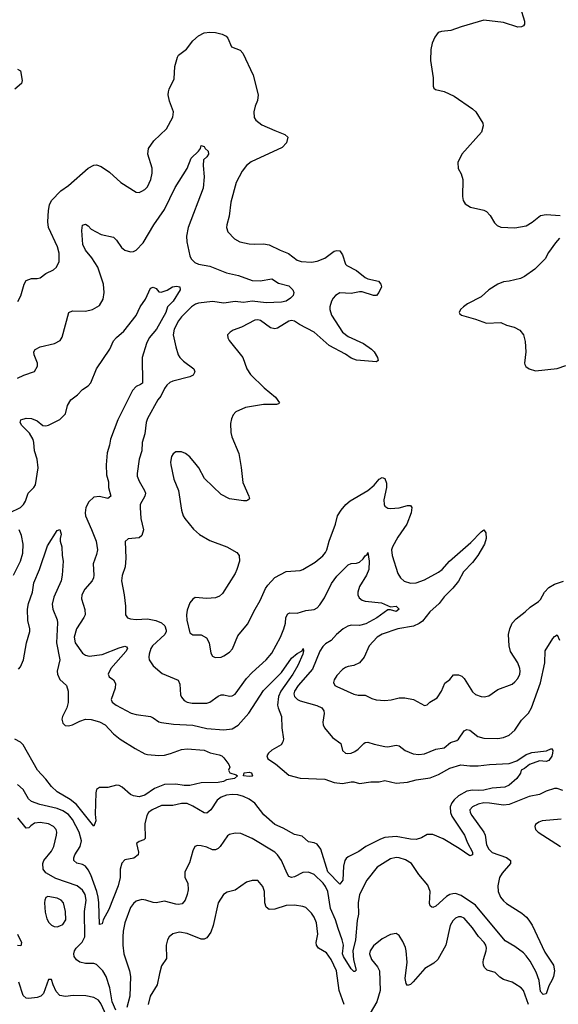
# Model space of a CAD drawing. Header units: inches. Extents: x 1173000 to 1307049, y 522583 to 678455.
# Tile 121 of 256: x 1234385 to 1238197, y 541052 to 548021. Entities that reach past the tile are written whole.
import ezdxf

# ---------------------------------------------------------------- set-up
doc = ezdxf.new("R2010")
doc.units = ezdxf.units.IN
doc.header["$MEASUREMENT"] = 0
doc.layers.add('B2534', color=7, linetype='Continuous')

msp = doc.modelspace()

# ---------------------------------------------------------------- linework, layer by layer
at = {"layer": 'B2534', "color": 5}
for points, elevation in [([(1237927.4, 548110), (1237958.3, 548010), (1237957.6, 547990), (1237950, 547978), (1237936, 547970), (1237910.3, 547969.7), (1237810, 548002.2), (1237670, 548017), (1237508.7, 547971.3), (1237435.6, 547944.4), (1237370, 547938.4), (1237346, 547930), (1237322.4, 547897.6), (1237303.8, 547856.2), (1237295.5, 547810), (1237293.2, 547733.2), (1237310.4, 547610), (1237310.8, 547550.8), (1237316, 547536), (1237327.1, 547527.1), (1237390, 547513), (1237460.6, 547480.6), (1237590.8, 547390), (1237613.4, 547370), (1237664, 547290), (1237665.5, 547270), (1237654.4, 547225.6), (1237514, 547070), (1237486.5, 547010), (1237488, 546968), (1237510, 546931), (1237520.5, 546890), (1237518, 546770), (1237522.8, 546742.8), (1237537.6, 546717.6), (1237575.1, 546695.1), (1237670, 546673.4), (1237690, 546664), (1237715.3, 546635.3), (1237744.7, 546584.7), (1237765.1, 546565.1), (1237790, 546553.4), (1237890, 546548.2), (1237970, 546561.6), (1238012.3, 546587.7), (1238070, 546636.4), (1238110, 546642.4), (1238210, 546636)], 820), ([(1234372.9, 546027.1), (1234393.3, 546066.7), (1234416.3, 546150), (1234430, 546174.9), (1234470, 546190.4), (1234510, 546188.8), (1234530, 546194.9), (1234570, 546225.3), (1234625.2, 546250), (1234646.6, 546270), (1234665.6, 546310), (1234665.1, 546370), (1234653.7, 546413.7), (1234588.5, 546550), (1234585.4, 546590), (1234588.5, 546670), (1234595.2, 546710), (1234610, 546740.9), (1234677.3, 546810), (1234730, 546847.9), (1234870, 546970.4), (1234910, 546993), (1234930, 546994), (1234962.8, 546982.8), (1235022, 546942), (1235100.5, 546870), (1235210, 546800.7), (1235230, 546798.8), (1235250, 546807.3), (1235270, 546819.1), (1235290, 546839.1), (1235314, 546890), (1235323.8, 546936.2), (1235321.7, 546970), (1235292.1, 547070), (1235297.7, 547110), (1235335.3, 547164.7), (1235424, 547250), (1235470, 547331.3), (1235474, 547370), (1235444.9, 547444.9), (1235437, 547490), (1235438.3, 547510), (1235443.7, 547530), (1235478.2, 547601.8), (1235483.4, 547690), (1235502.6, 547757.4), (1235510, 547770.2), (1235566.3, 547813.7), (1235610, 547873), (1235650, 547908), (1235690, 547928), (1235730, 547933), (1235770, 547930.5), (1235818.9, 547918.9), (1235845.9, 547905.8), (1235859.3, 547890), (1235883.8, 547830), (1235944.7, 547804.7), (1235964.9, 547784.9), (1236038.5, 547630), (1236074, 547490), (1236069, 547450), (1236051.6, 547410), (1236041.7, 547370), (1236045.3, 547330), (1236055.8, 547310), (1236098.2, 547278.2), (1236190, 547236.2), (1236262.8, 547210), (1236283, 547190), (1236273, 547150), (1236243.6, 547116.4), (1236024.5, 547015.5), (1235990.3, 546990), (1235959, 546950), (1235918.3, 546870), (1235878.9, 546730), (1235868.7, 546630), (1235850.4, 546570), (1235848.5, 546550), (1235859.2, 546519.2), (1235905.5, 546470), (1235942.8, 546450), (1236010, 546434.3), (1236050, 546431.7), (1236110, 546435.6), (1236150, 546428.8), (1236228.5, 546390), (1236287, 546367), (1236350, 546320.2), (1236378, 546310), (1236450, 546305.8), (1236490, 546311.6), (1236545.5, 546334.5), (1236610, 546383.7), (1236630, 546388.7), (1236650, 546384.4), (1236670, 546357.3), (1236690.2, 546290.2), (1236700.8, 546280.8), (1236770, 546245.8), (1236830, 546197.5), (1236850, 546188), (1236923.8, 546170), (1236941.6, 546150), (1236944.9, 546130), (1236928, 546090), (1236910, 546069.7), (1236889.2, 546070), (1236810, 546095.7), (1236790, 546096), (1236730, 546084), (1236650, 546087.2), (1236620.8, 546070), (1236604.2, 546050), (1236592.3, 546030), (1236580.2, 545990), (1236580.7, 545970), (1236592, 545930), (1236670.1, 545810.1), (1236710, 545779.8), (1236817.6, 545730), (1236875.3, 545690), (1236894.9, 545670), (1236917, 545630), (1236922, 545610), (1236910, 545600.7), (1236770, 545610.7), (1236730, 545626.9), (1236690, 545653.7), (1236575.9, 545715.9), (1236469.7, 545810), (1236364.9, 545865), (1236330, 545888.3), (1236310, 545892.7), (1236290, 545888.6), (1236210, 545838.3), (1236190, 545833.5), (1236160.5, 545840.5), (1236090, 545893.3), (1236070, 545897.7), (1236050, 545895.8), (1235954.6, 545845.4), (1235895.8, 545824.2), (1235874, 545810), (1235856.3, 545790), (1235857.1, 545770), (1235868.2, 545750), (1235964.4, 545630), (1235991.7, 545550), (1236018.9, 545510), (1236116, 545416), (1236196.4, 545350), (1236222.8, 545310), (1236217.5, 545302.5), (1236202.5, 545297.5), (1236110, 545299), (1235984.3, 545275.7), (1235915.2, 545244.8), (1235896.3, 545223.7), (1235883.4, 545196.6), (1235876.9, 545163.1), (1235880, 545100), (1235887.6, 545070), (1235935.2, 544950), (1235952.7, 544852.7), (1235964.7, 544744.7), (1236006, 544650), (1236010.6, 544630), (1235999.9, 544620.1), (1235990, 544615.1), (1235970, 544616.2), (1235870, 544629.7), (1235810, 544660.4), (1235693.2, 544773.2), (1235652, 544850), (1235634.2, 544874.2), (1235590, 544926.3), (1235558, 544950), (1235530, 544962), (1235490, 544963.6), (1235470.3, 544949.7), (1235458.7, 544930), (1235451.7, 544890), (1235454.3, 544870), (1235476, 544770), (1235510.2, 544690), (1235531.4, 544550), (1235542.3, 544510), (1235553.1, 544490), (1235614.4, 544414.4), (1235657.1, 544377.1), (1235730, 544335.3), (1235850.7, 544290), (1235921, 544250), (1235939.1, 544230), (1235941.6, 544190), (1235923.1, 544130), (1235910, 544102.7), (1235819.5, 543960.5), (1235798.3, 543941.7), (1235770, 543929.5), (1235710, 543924.7), (1235628, 543932), (1235610, 543919), (1235590, 543894), (1235570, 543842), (1235565.2, 543810), (1235567.7, 543772.3), (1235590, 543682.8), (1235610, 543668.2), (1235670, 543668.4), (1235707.5, 543647.5), (1235727, 543610), (1235739, 543539), (1235750, 543516), (1235767.9, 543507.9), (1235810, 543510.4), (1235830, 543518), (1235870, 543544.2), (1235891.6, 543568.4), (1235930, 543660.5), (1235996.6, 543743.4), (1236051.2, 543850), (1236088, 543910), (1236124.9, 543995.1), (1236140.6, 544019.4), (1236190, 544074.4), (1236270, 544115.3), (1236370, 544123.1), (1236390, 544130.3), (1236477.3, 544182.7), (1236530, 544227.2), (1236549.7, 544250), (1236559.2, 544270), (1236575.1, 544330), (1236621, 544450), (1236635.4, 544510), (1236661.1, 544550), (1236693.7, 544590), (1236724.3, 544615.7), (1236850, 544688), (1236893.5, 544726.5), (1236930, 544768.2), (1236950, 544780.5), (1236970, 544774.8), (1236981.7, 544741.7), (1236981.5, 544710), (1236962.6, 544622.6), (1236964.7, 544590), (1236970, 544579.3), (1236990, 544564.9), (1237010, 544562.3), (1237070, 544566.7), (1237130, 544583.7), (1237150, 544582), (1237159.3, 544570), (1237154.9, 544530), (1237124.7, 544450), (1237062.1, 544357.9), (1237023.2, 544290), (1237017.2, 544270), (1237021.2, 544230), (1237061.7, 544101.7), (1237080.7, 544070), (1237107.3, 544047.3), (1237150, 544033.7), (1237190, 544034.9), (1237250, 544056.1), (1237350, 544110.2), (1237374.8, 544130), (1237427.7, 544190), (1237579, 544321), (1237650, 544396.4), (1237670, 544410.6), (1237683, 544390), (1237686, 544350), (1237674.3, 544310), (1237627.3, 544230), (1237590, 544179.8), (1237526.2, 544113.8), (1237490, 544047.1), (1237450, 543998.5), (1237390, 543937.6), (1237352.9, 543890), (1237287.5, 543830), (1237234.9, 543765.1), (1237212.1, 543747.9), (1237171.1, 543728.9), (1237062.4, 543710), (1236950, 543672.5), (1236915.2, 543650), (1236858.7, 543590), (1236822, 543510), (1236790.4, 543470), (1236750, 543451.1), (1236710, 543444.4), (1236690, 543435.8), (1236670, 543423), (1236630, 543379.7), (1236611.8, 543350), (1236606, 543330), (1236616.3, 543310), (1236630, 543301.3), (1236750, 543248.4), (1236781.1, 543241.1), (1236830, 543240.4), (1236876.5, 543216.5), (1236907.7, 543207.8), (1236970, 543202), (1237013.4, 543206.6), (1237070, 543221.6), (1237110, 543221.6), (1237171.3, 543210), (1237250, 543166.8), (1237270, 543171.3), (1237288.7, 543190), (1237338.9, 543221.1), (1237369.6, 543270), (1237395.1, 543324.9), (1237428.2, 543351.8), (1237455.1, 543384.9), (1237490, 543384.4), (1237514.4, 543374.4), (1237530, 543359.1), (1237590, 543263.8), (1237610, 543245.3), (1237650, 543230.4), (1237671.5, 543228.5), (1237704.4, 543235.6), (1237770, 543280.3), (1237870, 543319.5), (1237890, 543334), (1237910, 543358), (1237924.4, 543390), (1237927.1, 543410), (1237925.4, 543430), (1237911.1, 543470), (1237859.7, 543550), (1237848.7, 543588.7), (1237845.1, 543670), (1237853.3, 543710), (1237869.7, 543750), (1237899.4, 543780.6), (1237963.6, 543830), (1237997.4, 543862.6), (1238057.5, 543902.5), (1238070, 543917.1), (1238098.2, 543970), (1238130, 544002.8), (1238170, 544025.2), (1238233.1, 544046.9)], 780), ([(1234370, 547670.8), (1234390, 547658.8), (1234403.1, 547590), (1234397.1, 547570), (1234350, 547529.7)], 780), ([(1234370, 545483.8), (1234414.2, 545505.8), (1234490, 545531.3), (1234511.8, 545570), (1234511.5, 545590), (1234486.9, 545650), (1234486.3, 545670), (1234493.9, 545686.1), (1234530, 545706), (1234630.7, 545729.3), (1234671.5, 545750), (1234686.6, 545773.4), (1234732.7, 545950), (1234758.3, 545961.7), (1234850, 545958.9), (1234901.2, 545970), (1234950, 545998.4), (1234975.9, 546044.1), (1234983.1, 546090), (1234978.5, 546150), (1234938.4, 546270), (1234896.7, 546336.7), (1234852.1, 546390), (1234831.1, 546430), (1234824.2, 546530), (1234830, 546566.8), (1234850, 546574.9), (1234870, 546561.6), (1234890, 546538), (1234961.8, 546501.8), (1235050, 546481.3), (1235070, 546460.5), (1235104.9, 546410), (1235130.2, 546390.2), (1235170, 546379.2), (1235190, 546380.7), (1235210, 546389.1), (1235258.7, 546441.3), (1235334.9, 546570), (1235410, 546676.9), (1235486.6, 546833.4), (1235570, 546968), (1235598.3, 547041.7), (1235650, 547090.5), (1235664.2, 547110), (1235670, 547132), (1235690, 547122.8), (1235697.1, 547110), (1235719.5, 547090), (1235721.6, 547070), (1235710.4, 547050), (1235687.2, 547030), (1235683.1, 546990), (1235690.3, 546910.3), (1235682.7, 546830), (1235578.2, 546550), (1235565.5, 546490), (1235567.7, 546450), (1235590.2, 546350.2), (1235598.7, 546330), (1235623.7, 546303.7), (1235650, 546291.6), (1235730, 546276.5), (1235850, 546229.1), (1235934.8, 546210), (1236030, 546176.5), (1236087.3, 546172.7), (1236170, 546187.3), (1236217.2, 546157.2), (1236290, 546138.7), (1236318.4, 546110), (1236324.9, 546090), (1236321, 546070), (1236301, 546050), (1236271, 546030), (1236237.6, 546022.4), (1236130, 546017), (1236030, 546029.4), (1235970, 546019.9), (1235910, 546025.8), (1235830, 546015.8), (1235750, 546027), (1235650, 546014.6), (1235630, 546008.9), (1235601.8, 545990), (1235530, 545917.8), (1235508.6, 545890), (1235478.5, 545830), (1235472, 545790), (1235490, 545706), (1235507.4, 545650), (1235518, 545630), (1235543.4, 545603.4), (1235618.4, 545550), (1235624.9, 545530), (1235621.1, 545518.9), (1235613.6, 545506.4), (1235590, 545494.3), (1235470, 545462.9), (1235447.4, 545452.6), (1235425.9, 545434.1), (1235408.9, 545411.1), (1235384, 545356.1), (1235361.9, 545330), (1235290, 545198), (1235280.8, 545170), (1235270.2, 545090), (1235251.3, 545030), (1235249.1, 544970), (1235231.3, 544910), (1235217.3, 544810), (1235217.7, 544790), (1235230, 544756.3), (1235268.4, 544690), (1235275.3, 544670), (1235271.5, 544648.4), (1235238.9, 544590), (1235237.3, 544570), (1235241.5, 544490), (1235261.1, 544410), (1235250.5, 544370), (1235230, 544354.5), (1235154, 544346), (1235130.9, 544329.1), (1235135.3, 544210), (1235132.2, 544150), (1235111.6, 544088.4), (1235105.3, 544050), (1235124.9, 543950), (1235134.9, 543870), (1235134.9, 543810), (1235148.8, 543788.8), (1235170, 543781.3), (1235210, 543776.9), (1235290, 543780.2), (1235349.2, 543769.2), (1235390, 543753.1), (1235412.3, 543732.3), (1235421.3, 543701.3), (1235421.2, 543690), (1235412.2, 543670), (1235324.4, 543590), (1235313.6, 543570), (1235302.4, 543530), (1235299, 543510), (1235301.7, 543490), (1235329.2, 543449.2), (1235393, 543393), (1235505.9, 543345.9), (1235518.4, 543318.4), (1235523.5, 543243.5), (1235530, 543226.4), (1235550, 543203.6), (1235571.1, 543191.1), (1235604.8, 543184.8), (1235710, 543184.5), (1235730, 543190.2), (1235790, 543233.8), (1235810, 543242), (1235830, 543242.4), (1235870, 543232.9), (1235890, 543234.9), (1235910, 543248.4), (1235990, 543359), (1236030, 543400.3), (1236130.5, 543489.5), (1236170, 543538.7), (1236230.9, 543650), (1236255.6, 543710), (1236266.4, 543750), (1236268.8, 543791.2), (1236283.1, 543816.9), (1236296.2, 543823.8), (1236350, 543821.3), (1236410, 543840.9), (1236470, 543847.5), (1236490, 543859.7), (1236510, 543878.9), (1236543.5, 543930), (1236591.9, 544030), (1236630, 544083.1), (1236710, 544163.1), (1236730, 544172.4), (1236770, 544174), (1236790, 544182), (1236814.9, 544205.1), (1236830, 544227.7), (1236843.3, 544236.7), (1236850, 544250.8), (1236859.1, 544190), (1236856.8, 544130), (1236839.7, 544090), (1236789.4, 544010), (1236778.5, 543970), (1236778.8, 543950), (1236786.9, 543930), (1236810, 543913.4), (1236830, 543906.6), (1236946.1, 543893.8), (1237010, 543866), (1237050.1, 543870.1), (1237070.3, 543850), (1237050, 543831.6), (1237010, 543845.4), (1236990, 543844.4), (1236912.9, 543787.1), (1236834.3, 543745.7), (1236790, 543734.6), (1236730, 543735.9), (1236707.9, 543730), (1236673.7, 543710), (1236627.2, 543670), (1236590, 543628.4), (1236550, 543603.5), (1236530, 543584.7), (1236510, 543551.1), (1236456.3, 543423.7), (1236356.4, 543310), (1236330.1, 543270), (1236325, 543250), (1236330.2, 543230), (1236350.6, 543210.6), (1236370, 543200.1), (1236487.5, 543167.5), (1236523.7, 543150), (1236538.3, 543130), (1236540.3, 543110), (1236531.7, 543050), (1236533.7, 543030), (1236542, 543010), (1236600, 542940), (1236657.7, 542897.8), (1236670, 542848), (1236690, 542830.4), (1236706.8, 542826.8), (1236730, 542830.3), (1236757.4, 542842.6), (1236781, 542859), (1236821, 542899), (1236830, 542905.3), (1236850, 542908.7), (1236892.7, 542892.7), (1236970, 542876.1), (1236990, 542874.9), (1237050, 542887.8), (1237070, 542882.3), (1237114.4, 542850), (1237170, 542824.5), (1237210, 542819.7), (1237250, 542825.4), (1237330, 542857.3), (1237390, 542868.9), (1237434.9, 542905.1), (1237480, 542920), (1237491.7, 542928.3), (1237530, 542987.2), (1237550, 542998), (1237570, 542992.8), (1237627.8, 542947.8), (1237670, 542935.4), (1237770, 542932.8), (1237810, 542941.5), (1237850, 542956.9), (1237890, 542991.8), (1237936.9, 543063.1), (1237986.6, 543113.4), (1238007.9, 543150), (1238071.7, 543328.3), (1238101.3, 543470), (1238105, 543555), (1238158.7, 543641.3), (1238170, 543655.5), (1238190, 543667.3), (1238204.9, 543630)], 760), ([(1238205.9, 546474.2), (1238178, 546442), (1238126.7, 546373.3), (1238104.9, 546330), (1238030, 546256), (1237956.7, 546203.3), (1237930.2, 546189.8), (1237850, 546169.8), (1237810, 546165.7), (1237770, 546149.7), (1237706, 546110), (1237650, 546059.6), (1237554, 546010), (1237524.9, 545990), (1237505.5, 545970), (1237496, 545950), (1237500.7, 545940.7), (1237510.9, 545930.9), (1237610, 545902.8), (1237690, 545873), (1237790, 545877.6), (1237830, 545859.5), (1237885.8, 545845.8), (1237924.1, 545824.1), (1237950, 545791), (1237962.8, 545742.8), (1237966.4, 545670), (1237957.3, 545590), (1237960.5, 545580.5), (1237967.7, 545567.7), (1237990.5, 545550.5), (1238036.3, 545536.3), (1238190, 545552), (1238250, 545574.9)], 820), ([(1234312.7, 544530), (1234390, 544568.5), (1234413.3, 544590), (1234426.2, 544613.8), (1234445.1, 544670), (1234484.7, 544710), (1234496.4, 544730), (1234517, 544850), (1234509.5, 544910.5), (1234489.7, 544970), (1234486.4, 545030), (1234481, 545050), (1234454.1, 545094.1), (1234400.5, 545150), (1234389.5, 545170), (1234393.2, 545190), (1234430, 545201.1), (1234470, 545198), (1234510, 545181.3), (1234550, 545150.3), (1234570, 545147.2), (1234590, 545152.2), (1234670, 545190.7), (1234708.3, 545231.7), (1234724.4, 545290), (1234748, 545330), (1234794.9, 545365.1), (1234830, 545404.4), (1234869.8, 545430.2), (1234888.6, 545451.4), (1234928.5, 545550), (1235022.3, 545690), (1235050, 545747.7), (1235070, 545772.4), (1235123.3, 545816.7), (1235210, 545927.7), (1235238.4, 545990), (1235275.5, 546044.5), (1235310, 546120.5), (1235330, 546128.2), (1235350, 546118), (1235370, 546094.9), (1235386.3, 546093.7), (1235430, 546108), (1235466, 546130), (1235494.7, 546134.7), (1235518, 546130), (1235520.7, 546110), (1235471.8, 546030), (1235432.2, 545990), (1235419.5, 545950), (1235354.6, 545830), (1235301.8, 545770), (1235283.6, 545730), (1235252, 545630), (1235254.4, 545450), (1235241.1, 545438.9), (1235210, 545425.7), (1235184.2, 545395.8), (1235080.6, 545190), (1235027.8, 545052.2), (1235021.2, 545010), (1235004.6, 544955.4), (1234996.3, 544870), (1234999.4, 544799.4), (1235014.4, 544750), (1235012.9, 544710), (1235030.9, 544649.1), (1235010, 544633.6), (1234950, 544646), (1234910, 544643.1), (1234874.9, 544610), (1234853.8, 544570), (1234847.9, 544530), (1234850.2, 544510), (1234894.1, 544414.1), (1234925.5, 544330), (1234936.3, 544270), (1234930, 544237), (1234904.9, 544170), (1234910.2, 544090), (1234907.3, 544070), (1234897.2, 544050), (1234846, 543990), (1234823.9, 543950), (1234823.5, 543923.5), (1234845.8, 543845.8), (1234847.9, 543810), (1234839.1, 543790), (1234786.4, 543710), (1234771.3, 543650), (1234778, 543610), (1234830, 543538.9), (1234850, 543522.8), (1234876, 543516), (1234970, 543529.5), (1235090, 543575), (1235130, 543586.3), (1235142, 543582), (1235147.4, 543570), (1235135.4, 543550), (1235030.2, 543430), (1235012.4, 543390), (1235019.1, 543370), (1235048.9, 543348.9), (1235063.9, 543323.9), (1235061.5, 543290), (1235032.7, 543210), (1235040.3, 543190), (1235067, 543170), (1235173.9, 543113.9), (1235210, 543103.2), (1235310, 543089.1), (1235330, 543080.9), (1235370, 543052.8), (1235390, 543046.4), (1235474.3, 543034.3), (1235610, 543027.5), (1235710, 543005), (1235830, 542995), (1235890, 543001.8), (1235932.5, 543027.5), (1236006.7, 543113.3), (1236110, 543273.4), (1236238.1, 543401.9), (1236310, 543502.4), (1236350, 543536.5), (1236384.8, 543555.2), (1236390.3, 543570.4), (1236393.3, 543553.3), (1236388.4, 543530), (1236352.5, 543450), (1236317.9, 543390), (1236234, 543270), (1236217.4, 543230), (1236210.7, 543170), (1236213.9, 543150), (1236236.9, 543090), (1236240.2, 543010), (1236252.4, 542930), (1236246.7, 542910), (1236236.4, 542890), (1236170, 542852.2), (1236145.4, 542830), (1236134, 542810), (1236141.7, 542790), (1236195.5, 542755.5), (1236290, 542673.4), (1236370, 542652.4), (1236545.3, 542645.3), (1236610, 542621.7), (1236670, 542615.8), (1236730, 542628.1), (1236750, 542627.8), (1236790, 542616.1), (1236870, 542626.2), (1236930, 542627.2), (1236970, 542636.1), (1237050, 542617.2), (1237130, 542624), (1237190, 542640.2), (1237290, 542654.7), (1237350, 542679.3), (1237430, 542724.6), (1237507, 542747), (1237570, 542740.3), (1237630, 542740.3), (1237710.2, 542750.2), (1237850, 542755.9), (1237903.1, 542776.9), (1237970, 542819.6), (1237990, 542827.8), (1238010, 542834), (1238112.9, 542847.1), (1238150, 542862.8), (1238158, 542850), (1238156.5, 542830), (1238151.1, 542808.9), (1238130, 542777.6), (1238110, 542771.1), (1238064.1, 542775.9), (1237992.7, 542750), (1237958.7, 542721.3), (1237934.8, 542710), (1237930, 542688.7), (1237904, 542650), (1237850, 542603), (1237818, 542590), (1237730, 542582.6), (1237670, 542568.5), (1237630, 542565.5), (1237590, 542568.6), (1237550, 542561.4), (1237490, 542527.5), (1237459.8, 542500.2), (1237442.5, 542477.5), (1237431.6, 542450), (1237433.3, 542410), (1237444.6, 542384.6), (1237533.5, 542250), (1237555.3, 542195.3), (1237590, 542130.4), (1237590, 542109.4), (1237570, 542103), (1237495.9, 542155.9), (1237383.1, 542223.1), (1237310, 542254.8), (1237270, 542254.2), (1237227.7, 542230), (1237190, 542218), (1237150, 542220.3), (1237050, 542240.2), (1236970, 542233), (1236937.9, 542222.1), (1236834.4, 542170), (1236784.9, 542135.1), (1236710, 542095.8), (1236696, 542084), (1236686.4, 542070), (1236677.2, 542030), (1236672.4, 541930), (1236650, 541902.4), (1236566.3, 541990), (1236515.5, 542150), (1236490, 542185.7), (1236470, 542195.6), (1236430, 542203), (1236383.3, 542243.3), (1236330, 542254.8), (1236250, 542299.8), (1236190, 542324.8), (1236113.7, 542393.7), (1236050, 542475.5), (1236010, 542503.9), (1235970, 542522.6), (1235930, 542536.1), (1235890, 542537.6), (1235848.4, 542531.6), (1235810, 542519), (1235782, 542498), (1235738.9, 542430), (1235710, 542405.8), (1235690, 542406.6), (1235610, 542456), (1235570, 542472.8), (1235530, 542474.7), (1235470, 542458.7), (1235390, 542459.8), (1235323.7, 542430), (1235297.6, 542410), (1235284.2, 542390), (1235271.6, 542330), (1235273, 542227), (1235264, 542216), (1235230, 542205.2), (1235211, 542190), (1235226, 542130), (1235223, 542110), (1235193.5, 542086.5), (1235130, 542075.4), (1235107.5, 542052.5), (1235095.9, 542010), (1235095.9, 541950), (1235083.2, 541890), (1235016.7, 541723.3), (1234976.9, 541650), (1234970, 541622), (1234950, 541618), (1234946.4, 541770), (1234941.2, 541810), (1234931.3, 541851.3), (1234888, 541968), (1234870, 542005.3), (1234850, 542029.8), (1234830, 542041.6), (1234790.6, 542050.6), (1234768.7, 542070), (1234767.9, 542090), (1234775, 542110), (1234813.9, 542170), (1234821.9, 542210), (1234806, 542270), (1234759.6, 542359.6), (1234730, 542395.8), (1234690, 542421.7), (1234650, 542438.1), (1234527.6, 542467.6), (1234470, 542489), (1234447.9, 542507.9), (1234410, 542573.2), (1234370, 542608.2)], 740), ([(1234342.4, 544090), (1234389.8, 544190), (1234406.6, 544246.6), (1234410.7, 544310), (1234398.2, 544370), (1234381, 544410)], 740), ([(1234375.7, 543424.3), (1234390, 543440.4), (1234413.3, 543490), (1234432.8, 543610), (1234456.8, 543690), (1234456.5, 543710), (1234442.8, 543770), (1234440.6, 543850), (1234448.5, 543890), (1234476.2, 543970), (1234485.2, 544034.8), (1234525.5, 544130), (1234582.7, 544297.3), (1234650, 544406), (1234670, 544412), (1234679.1, 544379.1), (1234670.7, 544350), (1234670.7, 544330), (1234683.8, 544290), (1234685.5, 544230), (1234692.7, 544190), (1234686.7, 544090), (1234678.7, 544050), (1234625.7, 543934.3), (1234614.9, 543885.1), (1234619.6, 543850), (1234650, 543773.4), (1234652.8, 543752.8), (1234646.9, 543610), (1234668.7, 543490), (1234651, 543411), (1234651.9, 543390), (1234670, 543350.3), (1234716.4, 543310), (1234728.5, 543270), (1234728, 543188), (1234718.7, 543150), (1234688.9, 543090), (1234684.6, 543070), (1234690, 543042), (1234706, 543026), (1234730, 543022.6), (1234758.4, 543030), (1234810, 543057.2), (1234850, 543070.2), (1234890, 543068.2), (1234950, 543051.1), (1234990.3, 543030), (1235050, 542966.7), (1235096.3, 542930), (1235202.5, 542862.5), (1235270, 542826), (1235290, 542820.4), (1235370, 542814.4), (1235410, 542816.5), (1235453, 542827), (1235530, 542855.6), (1235570, 542861.1), (1235690, 542850.3), (1235732.3, 542832.3), (1235798, 542818), (1235816, 542810), (1235830, 542796), (1235864.7, 542750), (1235871.3, 542730), (1235862, 542710), (1235872, 542690), (1235916.7, 542676.7), (1235926, 542670), (1235906, 542650), (1235850, 542641.7), (1235828, 542630), (1235790, 542621.8), (1235670, 542621), (1235590, 542601.3), (1235550, 542600.5), (1235490, 542611.3), (1235410, 542608.4), (1235340.2, 542579.8), (1235270, 542531.7), (1235230, 542521.6), (1235190, 542527.8), (1235170, 542538.4), (1235110.5, 542590.5), (1235090, 542602.2), (1235070, 542603.5), (1235010, 542587.2), (1234950, 542588), (1234930, 542572.3), (1234924.2, 542550), (1234918.9, 542398.9), (1234923.1, 542350), (1234910, 542313.2), (1234786.8, 542466.8), (1234741.6, 542501.6), (1234650, 542556.8), (1234610, 542594), (1234570, 542646.6), (1234510.5, 542710.5), (1234410, 542889.7), (1234390, 542906.9), (1234350, 542929.7)], 720), ([(1238230, 542565.2), (1238190, 542579.8), (1238170, 542579.8), (1238110, 542562.2), (1238063.5, 542536.5), (1237990, 542522.5), (1237850, 542465.7), (1237810, 542461), (1237710, 542476.6), (1237670, 542477.9), (1237630, 542469.8), (1237590.3, 542450), (1237571.8, 542430), (1237572.9, 542410), (1237584.7, 542390), (1237670.2, 542270), (1237678.5, 542250), (1237690, 542180.7), (1237706.5, 542150), (1237730, 542128.1), (1237830.9, 542090.9), (1237858, 542070), (1237859.5, 542050), (1237798.7, 541981.3), (1237781.1, 541950), (1237769.7, 541890.3), (1237771.4, 541850), (1237788.7, 541810), (1237810, 541784), (1237830, 541766.8), (1237938.3, 541698.3), (1237971.6, 541670), (1237988.6, 541648.6), (1238012.6, 541612.6), (1238100.8, 541420.8), (1238163.5, 541330), (1238170.4, 541290), (1238162.3, 541250), (1238154.1, 541225.9), (1238130, 541182.7), (1238110, 541127), (1238090, 541122.4), (1238070, 541144.2), (1238061.5, 541221.5), (1238039.9, 541279.9), (1237997, 541357), (1237970, 541395.8), (1237950, 541416), (1237890, 541460.7), (1237821.7, 541501.7), (1237610, 541754.9), (1237510, 541822.5), (1237470, 541835.7), (1237450, 541835.3), (1237430, 541829.8), (1237404.9, 541815.1), (1237330, 541746.3), (1237310, 541737), (1237301, 541741), (1237290, 541749.2), (1237286.3, 541766.3), (1237290.8, 541850), (1237274.6, 541894.6), (1237210, 541971.3), (1237157.2, 542050), (1237116.2, 542076.2), (1237070, 542089.9), (1237049.4, 542090.5), (1237010, 542081.5), (1236915.8, 542024.2), (1236843.1, 541930), (1236790.2, 541830), (1236780.6, 541770), (1236783.9, 541690), (1236773.2, 541646.8), (1236761, 541510), (1236743, 541430), (1236747.5, 541367.5), (1236766.8, 541293.2), (1236756.4, 541283.6), (1236750, 541285.1), (1236730, 541304.2), (1236676.4, 541390), (1236670.5, 541410), (1236675.8, 541470), (1236668.4, 541510), (1236638.2, 541590), (1236621.2, 541650), (1236584.1, 541730), (1236565.8, 541850), (1236550, 541885.8), (1236533, 541910), (1236470, 541972.2), (1236430, 541988.1), (1236390, 541985.7), (1236330, 541954.8), (1236310, 541950.9), (1236290, 541958), (1236277.2, 541977.2), (1236238.5, 542070), (1236210, 542110.9), (1236190, 542128.6), (1236030, 542227.1), (1235950, 542260.4), (1235910, 542263), (1235870, 542255.1), (1235855.6, 542244.4), (1235803.6, 542170), (1235790, 542155.4), (1235770, 542146), (1235750, 542146.2), (1235710, 542163.8), (1235670, 542174.5), (1235644.6, 542175.4), (1235625.5, 542170), (1235610, 542139), (1235585.9, 542054.1), (1235553.4, 541990), (1235554.6, 541950), (1235574.4, 541910), (1235577.2, 541862.8), (1235571.5, 541830), (1235556.9, 541790), (1235536, 541764), (1235510, 541758.5), (1235490, 541761.5), (1235410, 541783.5), (1235350, 541771.2), (1235330, 541772.8), (1235279, 541790), (1235250, 541793.6), (1235210, 541782), (1235190, 541765.7), (1235170, 541738.7), (1235129.2, 541630), (1235117.8, 541570), (1235115.4, 541530), (1235115.7, 541470), (1235122.8, 541410), (1235161.8, 541290), (1235169.4, 541250), (1235164.2, 541110), (1235142.4, 541030)], 760), ([(1235065.8, 541010), (1235040.4, 541070), (1235024.2, 541170), (1234996.4, 541250), (1234972.5, 541290), (1234930, 541333.3), (1234910, 541341.4), (1234850, 541341.8), (1234810, 541351.6), (1234786.4, 541366.4), (1234770.7, 541390), (1234767.5, 541410), (1234772.8, 541430), (1234786, 541450), (1234828.1, 541491.9), (1234846.6, 541530), (1234844.5, 541710), (1234855.8, 541790), (1234848.6, 541830), (1234830, 541860.7), (1234791.3, 541891.3), (1234642, 541942), (1234570, 541983.1), (1234550.8, 542010), (1234548.2, 542050), (1234555.6, 542070), (1234610, 542135.3), (1234627.3, 542170), (1234646, 542250), (1234647.3, 542270), (1234642.3, 542290), (1234624.4, 542310), (1234590, 542329.8), (1234530, 542339.8), (1234490, 542333.6), (1234463.8, 542316.2), (1234450, 542300.7), (1234430, 542299.7), (1234372.3, 542372.3)], 760), ([(1238217.3, 542362.7), (1238082, 542350), (1238058.3, 542341.7), (1238035.5, 542324.5), (1238030.6, 542310), (1238035.5, 542290), (1238054, 542270), (1238213.4, 542170)], 780), ([(1236682, 541050), (1236646, 541150), (1236627.8, 541290), (1236590, 541369.8), (1236556.8, 541416.8), (1236498.9, 541450), (1236485.1, 541470), (1236484.2, 541490), (1236495.1, 541550), (1236486.2, 541630), (1236470, 541669.6), (1236450, 541697.6), (1236410, 541737.6), (1236390, 541745.6), (1236330, 541755.1), (1236270, 541752.1), (1236190, 541726.9), (1236150, 541723.6), (1236130, 541739.3), (1236119.8, 541770), (1236116.9, 541850), (1236106.6, 541886.6), (1236070, 541929), (1236030, 541929.5), (1235990, 541916.3), (1235910, 541859.7), (1235853.8, 541846.2), (1235828.2, 541830), (1235790.2, 541769.8), (1235755.5, 541610), (1235737.2, 541562.8), (1235710, 541523.6), (1235690, 541514.3), (1235670, 541513.5), (1235570, 541553.6), (1235516.7, 541563.3), (1235470, 541551.7), (1235443.2, 541530), (1235430.2, 541510), (1235421.3, 541470), (1235424.1, 541375.9), (1235390, 541324), (1235373.7, 541270), (1235359, 541190), (1235309.4, 541110.6), (1235293.7, 541050)], 780), ([(1237986.6, 541050), (1237951.8, 541150), (1237934, 541170), (1237890, 541197.7), (1237870, 541208.4), (1237808.2, 541228.2), (1237784, 541244), (1237750, 541277.7), (1237694.6, 541294.6), (1237678, 541310), (1237668.3, 541328.3), (1237665.3, 541350), (1237667.2, 541370), (1237685.5, 541430), (1237688.1, 541450), (1237684.4, 541470), (1237673.5, 541490), (1237632, 541532), (1237590, 541592.6), (1237530, 541661.7), (1237510, 541670.8), (1237490, 541670.8), (1237470, 541663.1), (1237450, 541644.2), (1237431.6, 541610), (1237401.5, 541470), (1237344.9, 541370), (1237316.9, 541343.1), (1237252.9, 541307.1), (1237170, 541211.6), (1237150, 541192.3), (1237130, 541186), (1237119.5, 541199.5), (1237114, 541234), (1237126.3, 541350), (1237120.4, 541430), (1237115.2, 541455.2), (1237097.5, 541497.5), (1237070, 541539), (1237050, 541553.2), (1237010, 541547), (1236950, 541515.6), (1236890, 541465.6), (1236865.7, 541430), (1236861.5, 541410), (1236875.2, 541370), (1236917.4, 541317.4), (1236931.5, 541290), (1236936.1, 541150), (1236912.5, 541070), (1236866.5, 540990)], 780), ([(1234368.8, 541550), (1234399.1, 541490), (1234392.5, 541467.5), (1234370, 541469.6)], 760), ([(1234998.7, 540970), (1234959.2, 541059.2), (1234942.6, 541082.6), (1234910, 541101.3), (1234852.2, 541112.2), (1234764.2, 541115.8), (1234708.9, 541108.9), (1234670, 541114.2), (1234643.9, 541143.9), (1234622.3, 541190), (1234610, 541229.2), (1234590, 541229.2), (1234553.8, 541130), (1234534.4, 541110), (1234510, 541099.7), (1234450, 541093.3), (1234430, 541096.9), (1234410, 541115.1), (1234378.9, 541210)], 780)]:
    msp.add_lwpolyline(points, dxfattribs=dict(at, elevation=elevation))
for points, elevation in [([(1236010, 542665.1), (1235968, 542670), (1235974, 542690), (1236010, 542696.5), (1236026.8, 542690), (1236033.4, 542670), (1236030, 542668.2)], 720), ([(1234583.6, 541816.4), (1234570, 541809.5), (1234562.2, 541790), (1234561.1, 541770), (1234565.5, 541705.5), (1234576.5, 541656.5), (1234591.2, 541631.2), (1234610, 541612.2), (1234630, 541603.7), (1234650, 541602), (1234670, 541607), (1234690, 541618.4), (1234711, 541650), (1234708.5, 541710), (1234694.8, 541770), (1234678, 541790), (1234650, 541803.5)], 780)]:
    msp.add_lwpolyline(points, close=True, dxfattribs=dict(at, elevation=elevation))

doc.saveas('drawing.dxf')
